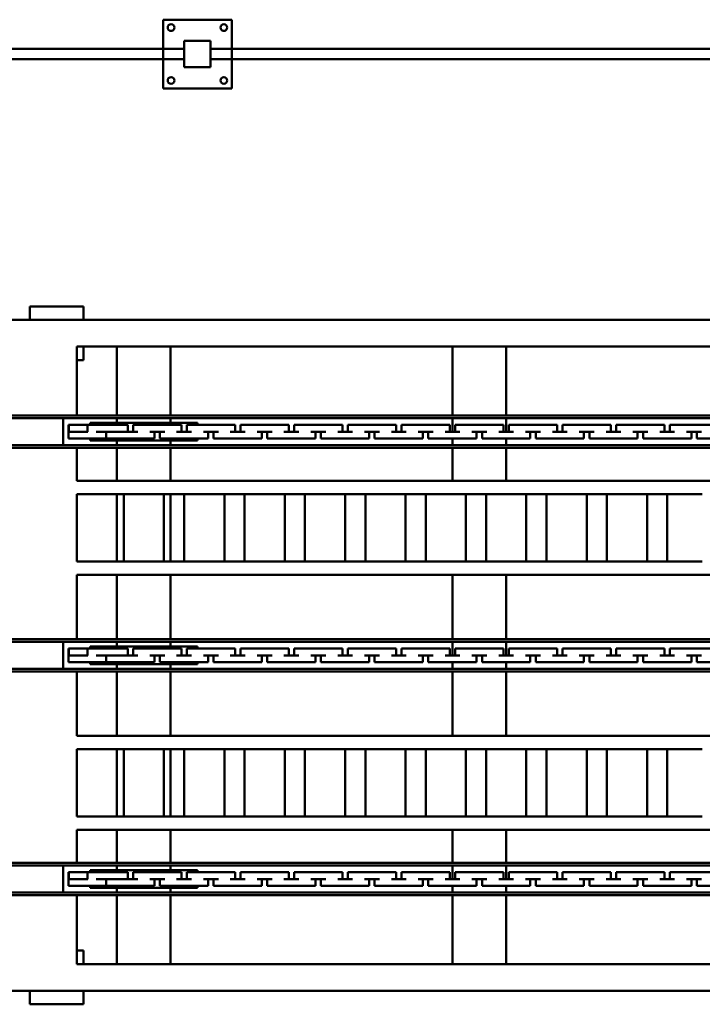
# Model space of a CAD drawing. Header units: millimetres. Extents: x 5419 to 33401, y 455 to 7585.
# Tile 10 of 23: x 13250 to 14542, y 5722 to 7585. Entities that reach past the tile are written whole.
import ezdxf

# ---------------------------------------------------------------- set-up
doc = ezdxf.new("R2010")
doc.units = ezdxf.units.MM
doc.layers.add('safety equipment', color=1, linetype='Continuous', true_color=0xff0000)

# ---------------------------------------------------------------- blocks, each defined once
blk = doc.blocks.new('FDS_d0f2d0a7-23e4-4b14-a31e-29f8d9d663ac_Asset_2FB340B0B3A5051A804A0F6E90EC3EC7')
at = {"color": 0, "lineweight": 50}
for p, q in [((-1270, 3048), (-1270, 0)), ((-1088.8, 0), (-1088.8, 3048)), ((-1083.7, 0), (-1083.7, 3048)), ((-1032.9, 0), (-1032.9, 3048)), ((-1027.9, 0), (-1027.9, 3048)), ((-665.5, 0), (-665.5, 3048)), ((-660.4, 0), (-660.4, 3048)), ((-609.6, 0), (-609.6, 3048)), ((-604.5, 0), (-604.5, 3048)), ((-242.1, 0), (-242.1, 3048)), ((-237.1, 0), (-237.1, 3048)), ((-186.3, 0), (-186.3, 3048)), ((-181.2, 0), (-181.2, 3048)), ((0, 3048), (0, 0)), ((-1295.4, 3009.9), (-1270, 3009.9)), ((-1295.4, 2908.3), (-1295.4, 3009.9)), ((0, 3009.9), (25.4, 3009.9)), ((25.4, 3009.9), (25.4, 2908.3)), ((-1083.7, 2946.4), (-1032.9, 2946.4)), ((-660.4, 2946.4), (-609.6, 2946.4)), ((-237.1, 2946.4), (-186.3, 2946.4)), ((-1058.3, 2936.5), (-1071, 2936.5)), ((-1071, 2920.1), (-1071, 2936.5)), ((-1058.3, 2936.5), (-1045.6, 2936.5)), ((-1058.3, 2934.8), (-1058.3, 2936.5)), ((-1058.3, 2936.2), (-1045.6, 2936.2)), ((-1058.3, 2916.8), (-1058.3, 2934.8)), ((-1045.6, 2936.5), (-1045.6, 2936.2)), ((-1045.6, 2936.2), (-1045.6, 2900.5)), ((-635, 2936.5), (-647.7, 2936.5)), ((-647.7, 2920.1), (-647.7, 2936.5)), ((-635, 2936.5), (-622.3, 2936.5)), ((-635, 2934.8), (-635, 2936.5)), ((-635, 2936.2), (-622.3, 2936.2)), ((-635, 2916.8), (-635, 2934.8)), ((-622.3, 2936.5), (-622.3, 2936.2)), ((-622.3, 2936.2), (-622.3, 2900.5)), ((-211.7, 2936.5), (-224.4, 2936.5)), ((-224.4, 2920.1), (-224.4, 2936.5)), ((-211.7, 2936.5), (-199, 2936.5)), ((-211.7, 2934.8), (-211.7, 2936.5)), ((-211.7, 2936.2), (-199, 2936.2)), ((-211.7, 2916.8), (-211.7, 2934.8)), ((-199, 2936.5), (-199, 2936.2)), ((-199, 2936.2), (-199, 2900.5)), ((-1270, 2908.3), (-1295.4, 2908.3)), ((-1219.2, 2921), (-1088.8, 2921)), ((-1219.2, 2921), (-1219.2, 127)), ((-1193.8, 2908.3), (-1219.2, 2908.3)), ((-1193.8, 2921), (-1193.8, 2908.3)), ((-1071, 2920.1), (-1071, 2900.1)), ((-1058.3, 2916.8), (-1058.3, 2900.1)), ((-1027.9, 2921), (-965.2, 2921)), ((-965.2, 2921), (-965.2, 127)), ((-939.8, 2921), (-939.8, 2822.2)), ((-939.8, 2921), (-812.8, 2921)), ((-812.8, 2921), (-812.8, 2822.2)), ((-787.4, 2921), (-787.4, 127)), ((-787.4, 2921), (-665.5, 2921)), ((-647.7, 2920.1), (-647.7, 2900.1)), ((-635, 2916.8), (-635, 2900.1)), ((-604.5, 2921), (-482.6, 2921)), ((-482.6, 2921), (-482.6, 127)), ((-457.2, 2921), (-457.2, 2822.2)), ((-457.2, 2921), (-330.2, 2921)), ((-330.2, 2921), (-330.2, 2822.2)), ((-304.8, 2921), (-304.8, 127)), ((-304.8, 2921), (-242.1, 2921)), ((-224.4, 2920.1), (-224.4, 2900.1)), ((-211.7, 2916.8), (-211.7, 2900.1)), ((-181.2, 2921), (-50.8, 2921)), ((-76.2, 2908.3), (-76.2, 2921)), ((-50.8, 2908.3), (-76.2, 2908.3)), ((-50.8, 2921), (-50.8, 127)), ((25.4, 2908.3), (0, 2908.3)), ((-1075.3, 2895.6), (-1071, 2895.6)), ((-1075.3, 2692.4), (-1075.3, 2895.6)), ((-1071, 2865.1), (-1071, 2900.1)), ((-1045.6, 2900.5), (-1058.3, 2900.5)), ((-1045.6, 2900.5), (-1045.6, 2884.2)), ((-1045.6, 2895.6), (-1041.4, 2895.6)), ((-1041.4, 2895.6), (-1041.4, 2692.4)), ((-651.9, 2895.6), (-647.7, 2895.6)), ((-651.9, 2692.4), (-651.9, 2895.6)), ((-647.7, 2865.1), (-647.7, 2900.1)), ((-622.3, 2900.5), (-635, 2900.5)), ((-622.3, 2900.5), (-622.3, 2884.2)), ((-622.3, 2895.6), (-618.1, 2895.6)), ((-618.1, 2895.6), (-618.1, 2692.4)), ((-228.6, 2895.6), (-224.4, 2895.6)), ((-228.6, 2692.4), (-228.6, 2895.6)), ((-224.4, 2865.1), (-224.4, 2900.1)), ((-199, 2900.5), (-211.7, 2900.5)), ((-199, 2900.5), (-199, 2884.2)), ((-199, 2895.6), (-194.7, 2895.6)), ((-194.7, 2895.6), (-194.7, 2692.4)), ((-1058.3, 2884.2), (-1058.3, 2865.1)), ((-1045.6, 2864.2), (-1045.6, 2884.2)), ((-635, 2884.2), (-635, 2865.1)), ((-622.3, 2864.2), (-622.3, 2884.2)), ((-211.7, 2884.2), (-211.7, 2865.1)), ((-199, 2864.2), (-199, 2884.2)), ((-1058.3, 2865.1), (-1071, 2865.1)), ((-1071, 2833.5), (-1071, 2865.1)), ((-1058.3, 2852.3), (-1058.3, 2865.1)), ((-1058.3, 2830.6), (-1058.3, 2852.3)), ((-1045.6, 2864.2), (-1045.6, 2824)), ((-635, 2865.1), (-647.7, 2865.1)), ((-647.7, 2833.5), (-647.7, 2865.1)), ((-635, 2852.3), (-635, 2865.1)), ((-635, 2830.6), (-635, 2852.3)), ((-622.3, 2864.2), (-622.3, 2824)), ((-211.7, 2865.1), (-224.4, 2865.1)), ((-224.4, 2833.5), (-224.4, 2865.1)), ((-211.7, 2852.3), (-211.7, 2865.1)), ((-211.7, 2830.6), (-211.7, 2852.3)), ((-199, 2864.2), (-199, 2824)), ((-1219.2, 2844.8), (-1088.8, 2844.8)), ((-1083.7, 2844.8), (-1075.3, 2844.8)), ((-1071, 2833.5), (-1071, 2805.3)), ((-1041.4, 2844.8), (-1032.9, 2844.8)), ((-1027.9, 2844.8), (-965.2, 2844.8)), ((-939.8, 2844.8), (-812.8, 2844.8)), ((-787.4, 2844.8), (-665.5, 2844.8)), ((-660.4, 2844.8), (-651.9, 2844.8)), ((-647.7, 2833.5), (-647.7, 2805.3)), ((-618.1, 2844.8), (-609.6, 2844.8)), ((-604.5, 2844.8), (-482.6, 2844.8)), ((-457.2, 2844.8), (-330.2, 2844.8)), ((-304.8, 2844.8), (-242.1, 2844.8)), ((-237.1, 2844.8), (-228.6, 2844.8)), ((-224.4, 2833.5), (-224.4, 2805.3)), ((-194.7, 2844.8), (-186.3, 2844.8)), ((-181.2, 2844.8), (-50.8, 2844.8)), ((-1058.3, 2830.6), (-1058.3, 2805.3)), ((-1058.3, 2824), (-1045.6, 2824)), ((-1058.3, 2814.3), (-1045.6, 2814.3)), ((-1045.6, 2814.3), (-1045.6, 2782.7)), ((-939.8, 2831.9), (-812.8, 2831.9)), ((-939.8, 2822.2), (-939.8, 2765.6)), ((-812.8, 2765.6), (-812.8, 2822.2)), ((-635, 2830.6), (-635, 2805.3)), ((-635, 2824), (-622.3, 2824)), ((-635, 2814.3), (-622.3, 2814.3)), ((-622.3, 2814.3), (-622.3, 2782.7)), ((-457.2, 2831.9), (-330.2, 2831.9)), ((-457.2, 2765.6), (-457.2, 2822.2)), ((-330.2, 2822.2), (-330.2, 2765.6)), ((-211.7, 2830.6), (-211.7, 2805.3)), ((-211.7, 2824), (-199, 2824)), ((-211.7, 2814.3), (-199, 2814.3)), ((-199, 2814.3), (-199, 2782.7)), ((-1071, 2773.7), (-1071, 2805.3)), ((-647.7, 2773.7), (-647.7, 2805.3)), ((-224.4, 2773.7), (-224.4, 2805.3)), ((-1058.3, 2782.7), (-1058.3, 2754.5)), ((-1045.6, 2754.5), (-1045.6, 2782.7)), ((-635, 2782.7), (-635, 2754.5)), ((-622.3, 2754.5), (-622.3, 2782.7)), ((-211.7, 2782.7), (-211.7, 2754.5)), ((-199, 2754.5), (-199, 2782.7)), ((-1071, 2773.7), (-1058.3, 2773.7)), ((-1058.3, 2763.5), (-1071, 2763.5)), ((-1071, 2731.9), (-1071, 2763.5)), ((-939.8, 2765.6), (-939.8, 2707.9)), ((-812.8, 2765.6), (-812.8, 2707.9)), ((-647.7, 2773.7), (-635, 2773.7)), ((-635, 2763.5), (-647.7, 2763.5)), ((-647.7, 2731.9), (-647.7, 2763.5)), ((-457.2, 2765.6), (-457.2, 2707.9)), ((-330.2, 2765.6), (-330.2, 2707.9)), ((-224.4, 2773.7), (-211.7, 2773.7)), ((-211.7, 2763.5), (-224.4, 2763.5)), ((-224.4, 2731.9), (-224.4, 2763.5)), ((-1219.2, 2743.2), (-1088.8, 2743.2)), ((-1083.7, 2743.2), (-1075.3, 2743.2)), ((-1045.6, 2754.5), (-1045.6, 2722.9)), ((-1041.4, 2743.2), (-1032.9, 2743.2)), ((-1027.9, 2743.2), (-965.2, 2743.2)), ((-939.8, 2755.9), (-812.8, 2755.9)), ((-939.8, 2743.2), (-812.8, 2743.2)), ((-787.4, 2743.2), (-665.5, 2743.2)), ((-660.4, 2743.2), (-651.9, 2743.2)), ((-622.3, 2754.5), (-622.3, 2722.9)), ((-618.1, 2743.2), (-609.6, 2743.2)), ((-604.5, 2743.2), (-482.6, 2743.2)), ((-457.2, 2755.9), (-330.2, 2755.9)), ((-457.2, 2743.2), (-330.2, 2743.2)), ((-304.8, 2743.2), (-242.1, 2743.2)), ((-237.1, 2743.2), (-228.6, 2743.2)), ((-199, 2754.5), (-199, 2722.9)), ((-194.7, 2743.2), (-186.3, 2743.2)), ((-181.2, 2743.2), (-50.8, 2743.2)), ((-1071, 2731.9), (-1071, 2703.7)), ((-1058.3, 2731.9), (-1058.3, 2703.7)), ((-1045.6, 2722.9), (-1058.3, 2722.9)), ((-647.7, 2731.9), (-647.7, 2703.7)), ((-635, 2731.9), (-635, 2703.7)), ((-622.3, 2722.9), (-635, 2722.9)), ((-224.4, 2731.9), (-224.4, 2703.7)), ((-211.7, 2731.9), (-211.7, 2703.7)), ((-199, 2722.9), (-211.7, 2722.9)), ((-1071, 2672.1), (-1071, 2703.7)), ((-1058.3, 2712.7), (-1045.6, 2712.7)), ((-1045.6, 2712.7), (-1045.6, 2681.1)), ((-939.8, 2717.6), (-812.8, 2717.6)), ((-939.8, 2707.9), (-939.8, 2651.3)), ((-812.8, 2651.3), (-812.8, 2707.9)), ((-647.7, 2672.1), (-647.7, 2703.7)), ((-635, 2712.7), (-622.3, 2712.7)), ((-622.3, 2712.7), (-622.3, 2681.1)), ((-457.2, 2717.6), (-330.2, 2717.6)), ((-457.2, 2651.3), (-457.2, 2707.9)), ((-330.2, 2707.9), (-330.2, 2651.3)), ((-224.4, 2672.1), (-224.4, 2703.7)), ((-211.7, 2712.7), (-199, 2712.7)), ((-199, 2712.7), (-199, 2681.1)), ((-1075.3, 2692.4), (-1071, 2692.4)), ((-1045.6, 2692.4), (-1041.4, 2692.4)), ((-651.9, 2692.4), (-647.7, 2692.4)), ((-622.3, 2692.4), (-618.1, 2692.4)), ((-228.6, 2692.4), (-224.4, 2692.4)), ((-199, 2692.4), (-194.7, 2692.4)), ((-1071, 2672.1), (-1058.3, 2672.1)), ((-1058.3, 2681.1), (-1058.3, 2652.9)), ((-1045.6, 2652.9), (-1045.6, 2681.1)), ((-647.7, 2672.1), (-635, 2672.1)), ((-635, 2681.1), (-635, 2652.9)), ((-622.3, 2652.9), (-622.3, 2681.1)), ((-224.4, 2672.1), (-211.7, 2672.1)), ((-211.7, 2681.1), (-211.7, 2652.9)), ((-199, 2652.9), (-199, 2681.1)), ((-1058.3, 2661.9), (-1071, 2661.9)), ((-1071, 2630.3), (-1071, 2661.9)), ((-1045.6, 2652.9), (-1045.6, 2621.3)), ((-939.8, 2651.3), (-939.8, 2593.6)), ((-812.8, 2651.3), (-812.8, 2593.6)), ((-635, 2661.9), (-647.7, 2661.9)), ((-647.7, 2630.3), (-647.7, 2661.9)), ((-622.3, 2652.9), (-622.3, 2621.3)), ((-457.2, 2651.3), (-457.2, 2593.6)), ((-330.2, 2651.3), (-330.2, 2593.6)), ((-211.7, 2661.9), (-224.4, 2661.9)), ((-224.4, 2630.3), (-224.4, 2661.9)), ((-199, 2652.9), (-199, 2621.3)), ((-1071, 2630.3), (-1071, 2602.1)), ((-1058.3, 2630.3), (-1058.3, 2602.1)), ((-939.8, 2641.6), (-812.8, 2641.6)), ((-647.7, 2630.3), (-647.7, 2602.1)), ((-635, 2630.3), (-635, 2602.1)), ((-457.2, 2641.6), (-330.2, 2641.6)), ((-224.4, 2630.3), (-224.4, 2602.1)), ((-211.7, 2630.3), (-211.7, 2602.1)), ((-1045.6, 2621.3), (-1058.3, 2621.3)), ((-1058.3, 2611.1), (-1045.6, 2611.1)), ((-1045.6, 2611.1), (-1045.6, 2579.5)), ((-622.3, 2621.3), (-635, 2621.3)), ((-635, 2611.1), (-622.3, 2611.1)), ((-622.3, 2611.1), (-622.3, 2579.5)), ((-199, 2621.3), (-211.7, 2621.3)), ((-211.7, 2611.1), (-199, 2611.1)), ((-199, 2611.1), (-199, 2579.5)), ((-1071, 2570.5), (-1071, 2602.1)), ((-939.8, 2603.3), (-812.8, 2603.3)), ((-939.8, 2593.6), (-939.8, 2537)), ((-812.8, 2537), (-812.8, 2593.6)), ((-647.7, 2570.5), (-647.7, 2602.1)), ((-457.2, 2603.3), (-330.2, 2603.3)), ((-457.2, 2537), (-457.2, 2593.6)), ((-330.2, 2593.6), (-330.2, 2537)), ((-224.4, 2570.5), (-224.4, 2602.1)), ((-1058.3, 2579.5), (-1058.3, 2551.3)), ((-1045.6, 2551.3), (-1045.6, 2579.5)), ((-635, 2579.5), (-635, 2551.3)), ((-622.3, 2551.3), (-622.3, 2579.5)), ((-211.7, 2579.5), (-211.7, 2551.3)), ((-199, 2551.3), (-199, 2579.5)), ((-1071, 2570.5), (-1058.3, 2570.5)), ((-1058.3, 2560.3), (-1071, 2560.3)), ((-1071, 2528.7), (-1071, 2560.3)), ((-647.7, 2570.5), (-635, 2570.5)), ((-635, 2560.3), (-647.7, 2560.3)), ((-647.7, 2528.7), (-647.7, 2560.3)), ((-224.4, 2570.5), (-211.7, 2570.5)), ((-211.7, 2560.3), (-224.4, 2560.3)), ((-224.4, 2528.7), (-224.4, 2560.3)), ((-1045.6, 2551.3), (-1045.6, 2519.7)), ((-939.8, 2537), (-939.8, 2479.3)), ((-812.8, 2537), (-812.8, 2479.3)), ((-622.3, 2551.3), (-622.3, 2519.7)), ((-457.2, 2537), (-457.2, 2479.3)), ((-330.2, 2537), (-330.2, 2479.3)), ((-199, 2551.3), (-199, 2519.7)), ((-1071, 2528.7), (-1071, 2500.5)), ((-1058.3, 2528.7), (-1058.3, 2500.5)), ((-1045.6, 2519.7), (-1058.3, 2519.7)), ((-939.8, 2527.3), (-812.8, 2527.3)), ((-647.7, 2528.7), (-647.7, 2500.5)), ((-635, 2528.7), (-635, 2500.5)), ((-622.3, 2519.7), (-635, 2519.7)), ((-457.2, 2527.3), (-330.2, 2527.3)), ((-224.4, 2528.7), (-224.4, 2500.5)), ((-211.7, 2528.7), (-211.7, 2500.5)), ((-199, 2519.7), (-211.7, 2519.7)), ((-1071, 2468.9), (-1071, 2500.5)), ((-1058.3, 2509.5), (-1045.6, 2509.5)), ((-1045.6, 2509.5), (-1045.6, 2477.9)), ((-647.7, 2468.9), (-647.7, 2500.5)), ((-635, 2509.5), (-622.3, 2509.5)), ((-622.3, 2509.5), (-622.3, 2477.9)), ((-224.4, 2468.9), (-224.4, 2500.5)), ((-211.7, 2509.5), (-199, 2509.5)), ((-199, 2509.5), (-199, 2477.9)), ((-939.8, 2489), (-812.8, 2489)), ((-939.8, 2479.3), (-939.8, 2422.7)), ((-812.8, 2422.7), (-812.8, 2479.3)), ((-457.2, 2489), (-330.2, 2489)), ((-457.2, 2422.7), (-457.2, 2479.3)), ((-330.2, 2479.3), (-330.2, 2422.7)), ((-1071, 2468.9), (-1058.3, 2468.9)), ((-1058.3, 2477.9), (-1058.3, 2449.7)), ((-1045.6, 2449.7), (-1045.6, 2477.9)), ((-647.7, 2468.9), (-635, 2468.9)), ((-635, 2477.9), (-635, 2449.7)), ((-622.3, 2449.7), (-622.3, 2477.9)), ((-224.4, 2468.9), (-211.7, 2468.9)), ((-211.7, 2477.9), (-211.7, 2449.7)), ((-199, 2449.7), (-199, 2477.9)), ((-1058.3, 2458.7), (-1071, 2458.7)), ((-1071, 2427.1), (-1071, 2458.7)), ((-1045.6, 2449.7), (-1045.6, 2418.1)), ((-635, 2458.7), (-647.7, 2458.7)), ((-647.7, 2427.1), (-647.7, 2458.7)), ((-622.3, 2449.7), (-622.3, 2418.1)), ((-211.7, 2458.7), (-224.4, 2458.7)), ((-224.4, 2427.1), (-224.4, 2458.7)), ((-199, 2449.7), (-199, 2418.1)), ((-1071, 2427.1), (-1071, 2398.9)), ((-1058.3, 2427.1), (-1058.3, 2398.9)), ((-939.8, 2422.7), (-939.8, 2365)), ((-812.8, 2422.7), (-812.8, 2365)), ((-647.7, 2427.1), (-647.7, 2398.9)), ((-635, 2427.1), (-635, 2398.9)), ((-457.2, 2422.7), (-457.2, 2365)), ((-330.2, 2422.7), (-330.2, 2365)), ((-224.4, 2427.1), (-224.4, 2398.9)), ((-211.7, 2427.1), (-211.7, 2398.9)), ((-1045.6, 2418.1), (-1058.3, 2418.1)), ((-1058.3, 2407.9), (-1045.6, 2407.9)), ((-1045.6, 2407.9), (-1045.6, 2376.3)), ((-939.8, 2413), (-812.8, 2413)), ((-622.3, 2418.1), (-635, 2418.1)), ((-635, 2407.9), (-622.3, 2407.9)), ((-622.3, 2407.9), (-622.3, 2376.3)), ((-457.2, 2413), (-330.2, 2413)), ((-199, 2418.1), (-211.7, 2418.1)), ((-211.7, 2407.9), (-199, 2407.9)), ((-199, 2407.9), (-199, 2376.3)), ((-1071, 2367.3), (-1071, 2398.9)), ((-647.7, 2367.3), (-647.7, 2398.9)), ((-224.4, 2367.3), (-224.4, 2398.9)), ((-1071, 2367.3), (-1058.3, 2367.3)), ((-1058.3, 2376.3), (-1058.3, 2348.1)), ((-1045.6, 2348.1), (-1045.6, 2376.3)), ((-939.8, 2374.7), (-812.8, 2374.7)), ((-647.7, 2367.3), (-635, 2367.3)), ((-635, 2376.3), (-635, 2348.1)), ((-622.3, 2348.1), (-622.3, 2376.3)), ((-457.2, 2374.7), (-330.2, 2374.7)), ((-224.4, 2367.3), (-211.7, 2367.3)), ((-211.7, 2376.3), (-211.7, 2348.1)), ((-199, 2348.1), (-199, 2376.3)), ((-1058.3, 2357.1), (-1071, 2357.1)), ((-1071, 2325.5), (-1071, 2357.1)), ((-1045.6, 2348.1), (-1045.6, 2316.5)), ((-939.8, 2365), (-939.8, 2308.4)), ((-812.8, 2308.4), (-812.8, 2365)), ((-635, 2357.1), (-647.7, 2357.1)), ((-647.7, 2325.5), (-647.7, 2357.1)), ((-622.3, 2348.1), (-622.3, 2316.5)), ((-457.2, 2308.4), (-457.2, 2365)), ((-330.2, 2365), (-330.2, 2308.4)), ((-211.7, 2357.1), (-224.4, 2357.1)), ((-224.4, 2325.5), (-224.4, 2357.1)), ((-199, 2348.1), (-199, 2316.5)), ((-1071, 2325.5), (-1071, 2297.3)), ((-1058.3, 2325.5), (-1058.3, 2297.3)), ((-1045.6, 2316.5), (-1058.3, 2316.5)), ((-647.7, 2325.5), (-647.7, 2297.3)), ((-635, 2325.5), (-635, 2297.3)), ((-622.3, 2316.5), (-635, 2316.5)), ((-224.4, 2325.5), (-224.4, 2297.3)), ((-211.7, 2325.5), (-211.7, 2297.3)), ((-199, 2316.5), (-211.7, 2316.5)), ((-1071, 2265.7), (-1071, 2297.3)), ((-1058.3, 2306.3), (-1045.6, 2306.3)), ((-1045.6, 2306.3), (-1045.6, 2274.7)), ((-939.8, 2308.4), (-939.8, 2250.7)), ((-939.8, 2298.7), (-812.8, 2298.7)), ((-812.8, 2308.4), (-812.8, 2250.7)), ((-647.7, 2265.7), (-647.7, 2297.3)), ((-635, 2306.3), (-622.3, 2306.3)), ((-622.3, 2306.3), (-622.3, 2274.7)), ((-457.2, 2308.4), (-457.2, 2250.7)), ((-457.2, 2298.7), (-330.2, 2298.7)), ((-330.2, 2308.4), (-330.2, 2250.7)), ((-224.4, 2265.7), (-224.4, 2297.3)), ((-211.7, 2306.3), (-199, 2306.3)), ((-199, 2306.3), (-199, 2274.7)), ((-1058.3, 2274.7), (-1058.3, 2246.5)), ((-1045.6, 2246.5), (-1045.6, 2274.7)), ((-635, 2274.7), (-635, 2246.5)), ((-622.3, 2246.5), (-622.3, 2274.7)), ((-211.7, 2274.7), (-211.7, 2246.5)), ((-199, 2246.5), (-199, 2274.7)), ((-1071, 2265.7), (-1058.3, 2265.7)), ((-1058.3, 2255.5), (-1071, 2255.5)), ((-1071, 2223.9), (-1071, 2255.5)), ((-939.8, 2260.4), (-812.8, 2260.4)), ((-647.7, 2265.7), (-635, 2265.7)), ((-635, 2255.5), (-647.7, 2255.5)), ((-647.7, 2223.9), (-647.7, 2255.5)), ((-457.2, 2260.4), (-330.2, 2260.4)), ((-224.4, 2265.7), (-211.7, 2265.7)), ((-211.7, 2255.5), (-224.4, 2255.5)), ((-224.4, 2223.9), (-224.4, 2255.5)), ((-1045.6, 2246.5), (-1045.6, 2214.9)), ((-939.8, 2250.7), (-939.8, 2194.1)), ((-812.8, 2194.1), (-812.8, 2250.7)), ((-622.3, 2246.5), (-622.3, 2214.9)), ((-457.2, 2194.1), (-457.2, 2250.7)), ((-330.2, 2250.7), (-330.2, 2194.1)), ((-199, 2246.5), (-199, 2214.9)), ((-1071, 2223.9), (-1071, 2195.7)), ((-1058.3, 2223.9), (-1058.3, 2195.7)), ((-647.7, 2223.9), (-647.7, 2195.7)), ((-635, 2223.9), (-635, 2195.7)), ((-224.4, 2223.9), (-224.4, 2195.7)), ((-211.7, 2223.9), (-211.7, 2195.7)), ((-1219.2, 2209.8), (-1088.8, 2209.8)), ((-1083.7, 2209.8), (-1071, 2209.8)), ((-1045.6, 2214.9), (-1058.3, 2214.9)), ((-1058.3, 2209.8), (-1032.9, 2209.8)), ((-1058.3, 2204.7), (-1045.6, 2204.7)), ((-1045.6, 2204.7), (-1045.6, 2173.1)), ((-1027.9, 2209.8), (-965.2, 2209.8)), ((-787.4, 2209.8), (-665.5, 2209.8)), ((-660.4, 2209.8), (-647.7, 2209.8)), ((-622.3, 2214.9), (-635, 2214.9)), ((-635, 2209.8), (-609.6, 2209.8)), ((-635, 2204.7), (-622.3, 2204.7)), ((-622.3, 2204.7), (-622.3, 2173.1)), ((-604.5, 2209.8), (-482.6, 2209.8)), ((-304.8, 2209.8), (-242.1, 2209.8)), ((-237.1, 2209.8), (-224.4, 2209.8)), ((-199, 2214.9), (-211.7, 2214.9)), ((-211.7, 2209.8), (-186.3, 2209.8)), ((-211.7, 2204.7), (-199, 2204.7)), ((-199, 2204.7), (-199, 2173.1)), ((-181.2, 2209.8), (-50.8, 2209.8)), ((-1071, 2164.1), (-1071, 2195.7)), ((-939.8, 2194.1), (-939.8, 2136.4)), ((-939.8, 2184.4), (-812.8, 2184.4)), ((-812.8, 2194.1), (-812.8, 2136.4)), ((-647.7, 2164.1), (-647.7, 2195.7)), ((-457.2, 2194.1), (-457.2, 2136.4)), ((-457.2, 2184.4), (-330.2, 2184.4)), ((-330.2, 2194.1), (-330.2, 2136.4)), ((-224.4, 2164.1), (-224.4, 2195.7)), ((-1071, 2164.1), (-1058.3, 2164.1)), ((-1058.3, 2173.1), (-1058.3, 2144.9)), ((-1045.6, 2144.9), (-1045.6, 2173.1)), ((-647.7, 2164.1), (-635, 2164.1)), ((-635, 2173.1), (-635, 2144.9)), ((-622.3, 2144.9), (-622.3, 2173.1)), ((-224.4, 2164.1), (-211.7, 2164.1)), ((-211.7, 2173.1), (-211.7, 2144.9)), ((-199, 2144.9), (-199, 2173.1)), ((-1058.3, 2153.9), (-1071, 2153.9)), ((-1071, 2122.3), (-1071, 2153.9)), ((-1045.6, 2144.9), (-1045.6, 2113.3)), ((-939.8, 2146.1), (-812.8, 2146.1)), ((-635, 2153.9), (-647.7, 2153.9)), ((-647.7, 2122.3), (-647.7, 2153.9)), ((-622.3, 2144.9), (-622.3, 2113.3)), ((-457.2, 2146.1), (-330.2, 2146.1)), ((-211.7, 2153.9), (-224.4, 2153.9)), ((-224.4, 2122.3), (-224.4, 2153.9)), ((-199, 2144.9), (-199, 2113.3)), ((-939.8, 2136.4), (-939.8, 2079.8)), ((-812.8, 2079.8), (-812.8, 2136.4)), ((-457.2, 2079.8), (-457.2, 2136.4)), ((-330.2, 2136.4), (-330.2, 2079.8)), ((-1219.2, 2108.2), (-1088.8, 2108.2)), ((-1083.7, 2108.2), (-1071, 2108.2)), ((-1071, 2122.3), (-1071, 2094.1)), ((-1058.3, 2122.3), (-1058.3, 2094.1)), ((-1045.6, 2113.3), (-1058.3, 2113.3)), ((-1058.3, 2108.2), (-1032.9, 2108.2)), ((-1027.9, 2108.2), (-965.2, 2108.2)), ((-787.4, 2108.2), (-665.5, 2108.2)), ((-660.4, 2108.2), (-647.7, 2108.2)), ((-647.7, 2122.3), (-647.7, 2094.1)), ((-635, 2122.3), (-635, 2094.1)), ((-622.3, 2113.3), (-635, 2113.3)), ((-635, 2108.2), (-609.6, 2108.2)), ((-604.5, 2108.2), (-482.6, 2108.2)), ((-304.8, 2108.2), (-242.1, 2108.2)), ((-237.1, 2108.2), (-224.4, 2108.2)), ((-224.4, 2122.3), (-224.4, 2094.1)), ((-211.7, 2122.3), (-211.7, 2094.1)), ((-199, 2113.3), (-211.7, 2113.3)), ((-211.7, 2108.2), (-186.3, 2108.2)), ((-181.2, 2108.2), (-50.8, 2108.2)), ((-1071, 2062.5), (-1071, 2094.1)), ((-1058.3, 2103.1), (-1045.6, 2103.1)), ((-1045.6, 2103.1), (-1045.6, 2071.5)), ((-647.7, 2062.5), (-647.7, 2094.1)), ((-635, 2103.1), (-622.3, 2103.1)), ((-622.3, 2103.1), (-622.3, 2071.5)), ((-224.4, 2062.5), (-224.4, 2094.1)), ((-211.7, 2103.1), (-199, 2103.1)), ((-199, 2103.1), (-199, 2071.5)), ((-1058.3, 2071.5), (-1058.3, 2043.3)), ((-1045.6, 2043.3), (-1045.6, 2071.5)), ((-939.8, 2079.8), (-939.8, 2022.1)), ((-939.8, 2070.1), (-812.8, 2070.1)), ((-812.8, 2079.8), (-812.8, 2022.1)), ((-635, 2071.5), (-635, 2043.3)), ((-622.3, 2043.3), (-622.3, 2071.5)), ((-457.2, 2079.8), (-457.2, 2022.1)), ((-457.2, 2070.1), (-330.2, 2070.1)), ((-330.2, 2079.8), (-330.2, 2022.1)), ((-211.7, 2071.5), (-211.7, 2043.3)), ((-199, 2043.3), (-199, 2071.5)), ((-1071, 2062.5), (-1058.3, 2062.5)), ((-1058.3, 2052.3), (-1071, 2052.3)), ((-1071, 2020.7), (-1071, 2052.3)), ((-647.7, 2062.5), (-635, 2062.5)), ((-635, 2052.3), (-647.7, 2052.3)), ((-647.7, 2020.7), (-647.7, 2052.3)), ((-224.4, 2062.5), (-211.7, 2062.5)), ((-211.7, 2052.3), (-224.4, 2052.3)), ((-224.4, 2020.7), (-224.4, 2052.3)), ((-1045.6, 2043.3), (-1045.6, 2011.7)), ((-939.8, 2031.8), (-812.8, 2031.8)), ((-622.3, 2043.3), (-622.3, 2011.7)), ((-457.2, 2031.8), (-330.2, 2031.8)), ((-199, 2043.3), (-199, 2011.7)), ((-1071, 2020.7), (-1071, 1992.5)), ((-1058.3, 2020.7), (-1058.3, 1992.5)), ((-939.8, 2022.1), (-939.8, 1965.5)), ((-812.8, 1965.5), (-812.8, 2022.1)), ((-647.7, 2020.7), (-647.7, 1992.5)), ((-635, 2020.7), (-635, 1992.5)), ((-457.2, 1965.5), (-457.2, 2022.1)), ((-330.2, 2022.1), (-330.2, 1965.5)), ((-224.4, 2020.7), (-224.4, 1992.5)), ((-211.7, 2020.7), (-211.7, 1992.5)), ((-1045.6, 2011.7), (-1058.3, 2011.7)), ((-1058.3, 2001.5), (-1045.6, 2001.5)), ((-1045.6, 2001.5), (-1045.6, 1969.9)), ((-622.3, 2011.7), (-635, 2011.7)), ((-635, 2001.5), (-622.3, 2001.5)), ((-622.3, 2001.5), (-622.3, 1969.9)), ((-199, 2011.7), (-211.7, 2011.7)), ((-211.7, 2001.5), (-199, 2001.5)), ((-199, 2001.5), (-199, 1969.9)), ((-1071, 1960.9), (-1071, 1992.5)), ((-647.7, 1960.9), (-647.7, 1992.5)), ((-224.4, 1960.9), (-224.4, 1992.5)), ((-1071, 1960.9), (-1058.3, 1960.9)), ((-1058.3, 1969.9), (-1058.3, 1941.7)), ((-1045.6, 1941.7), (-1045.6, 1969.9)), ((-939.8, 1965.5), (-939.8, 1907.8)), ((-812.8, 1965.5), (-812.8, 1907.8)), ((-647.7, 1960.9), (-635, 1960.9)), ((-635, 1969.9), (-635, 1941.7)), ((-622.3, 1941.7), (-622.3, 1969.9)), ((-457.2, 1965.5), (-457.2, 1907.8)), ((-330.2, 1965.5), (-330.2, 1907.8)), ((-224.4, 1960.9), (-211.7, 1960.9)), ((-211.7, 1969.9), (-211.7, 1941.7)), ((-199, 1941.7), (-199, 1969.9)), ((-1058.3, 1950.7), (-1071, 1950.7)), ((-1071, 1919.1), (-1071, 1950.7)), ((-1045.6, 1941.7), (-1045.6, 1910.1)), ((-939.8, 1955.8), (-812.8, 1955.8)), ((-635, 1950.7), (-647.7, 1950.7)), ((-647.7, 1919.1), (-647.7, 1950.7)), ((-622.3, 1941.7), (-622.3, 1910.1)), ((-457.2, 1955.8), (-330.2, 1955.8)), ((-211.7, 1950.7), (-224.4, 1950.7)), ((-224.4, 1919.1), (-224.4, 1950.7)), ((-199, 1941.7), (-199, 1910.1)), ((-1071, 1919.1), (-1071, 1890.9)), ((-1058.3, 1919.1), (-1058.3, 1890.9)), ((-1045.6, 1910.1), (-1058.3, 1910.1)), ((-939.8, 1917.5), (-812.8, 1917.5)), ((-939.8, 1907.8), (-939.8, 1851.2)), ((-812.8, 1851.2), (-812.8, 1907.8)), ((-647.7, 1919.1), (-647.7, 1890.9)), ((-635, 1919.1), (-635, 1890.9)), ((-622.3, 1910.1), (-635, 1910.1)), ((-457.2, 1917.5), (-330.2, 1917.5)), ((-457.2, 1851.2), (-457.2, 1907.8)), ((-330.2, 1907.8), (-330.2, 1851.2)), ((-224.4, 1919.1), (-224.4, 1890.9)), ((-211.7, 1919.1), (-211.7, 1890.9)), ((-199, 1910.1), (-211.7, 1910.1)), ((-1071, 1859.3), (-1071, 1890.9)), ((-1058.3, 1899.9), (-1045.6, 1899.9)), ((-1045.6, 1899.9), (-1045.6, 1868.3)), ((-647.7, 1859.3), (-647.7, 1890.9)), ((-635, 1899.9), (-622.3, 1899.9)), ((-622.3, 1899.9), (-622.3, 1868.3)), ((-224.4, 1859.3), (-224.4, 1890.9)), ((-211.7, 1899.9), (-199, 1899.9)), ((-199, 1899.9), (-199, 1868.3)), ((-1058.3, 1868.3), (-1058.3, 1840.1)), ((-1045.6, 1840.1), (-1045.6, 1868.3)), ((-635, 1868.3), (-635, 1840.1)), ((-622.3, 1840.1), (-622.3, 1868.3)), ((-211.7, 1868.3), (-211.7, 1840.1)), ((-199, 1840.1), (-199, 1868.3)), ((-1071, 1859.3), (-1058.3, 1859.3)), ((-1058.3, 1849.1), (-1071, 1849.1)), ((-1071, 1817.5), (-1071, 1849.1)), ((-939.8, 1851.2), (-939.8, 1793.5)), ((-812.8, 1851.2), (-812.8, 1793.5)), ((-647.7, 1859.3), (-635, 1859.3)), ((-635, 1849.1), (-647.7, 1849.1)), ((-647.7, 1817.5), (-647.7, 1849.1)), ((-457.2, 1851.2), (-457.2, 1793.5)), ((-330.2, 1851.2), (-330.2, 1793.5)), ((-224.4, 1859.3), (-211.7, 1859.3)), ((-211.7, 1849.1), (-224.4, 1849.1)), ((-224.4, 1817.5), (-224.4, 1849.1)), ((-1045.6, 1840.1), (-1045.6, 1808.5)), ((-939.8, 1841.5), (-812.8, 1841.5)), ((-622.3, 1840.1), (-622.3, 1808.5)), ((-457.2, 1841.5), (-330.2, 1841.5)), ((-199, 1840.1), (-199, 1808.5)), ((-1071, 1817.5), (-1071, 1789.3)), ((-1058.3, 1817.5), (-1058.3, 1789.3)), ((-1045.6, 1808.5), (-1058.3, 1808.5)), ((-647.7, 1817.5), (-647.7, 1789.3)), ((-635, 1817.5), (-635, 1789.3)), ((-622.3, 1808.5), (-635, 1808.5)), ((-224.4, 1817.5), (-224.4, 1789.3)), ((-211.7, 1817.5), (-211.7, 1789.3)), ((-199, 1808.5), (-211.7, 1808.5)), ((-1071, 1757.7), (-1071, 1789.3)), ((-1058.3, 1798.3), (-1045.6, 1798.3)), ((-1045.6, 1798.3), (-1045.6, 1766.7)), ((-939.8, 1803.2), (-812.8, 1803.2)), ((-939.8, 1793.5), (-939.8, 1736.9)), ((-812.8, 1736.9), (-812.8, 1793.5)), ((-647.7, 1757.7), (-647.7, 1789.3)), ((-635, 1798.3), (-622.3, 1798.3)), ((-622.3, 1798.3), (-622.3, 1766.7)), ((-457.2, 1803.2), (-330.2, 1803.2)), ((-457.2, 1736.9), (-457.2, 1793.5)), ((-330.2, 1793.5), (-330.2, 1736.9)), ((-224.4, 1757.7), (-224.4, 1789.3)), ((-211.7, 1798.3), (-199, 1798.3)), ((-199, 1798.3), (-199, 1766.7)), ((-1071, 1757.7), (-1058.3, 1757.7)), ((-1058.3, 1766.7), (-1058.3, 1738.5)), ((-1045.6, 1738.5), (-1045.6, 1766.7)), ((-647.7, 1757.7), (-635, 1757.7)), ((-635, 1766.7), (-635, 1738.5)), ((-622.3, 1738.5), (-622.3, 1766.7)), ((-224.4, 1757.7), (-211.7, 1757.7)), ((-211.7, 1766.7), (-211.7, 1738.5)), ((-199, 1738.5), (-199, 1766.7)), ((-1058.3, 1747.5), (-1071, 1747.5)), ((-1071, 1715.9), (-1071, 1747.5)), ((-1045.6, 1738.5), (-1045.6, 1706.9)), ((-635, 1747.5), (-647.7, 1747.5)), ((-647.7, 1715.9), (-647.7, 1747.5)), ((-622.3, 1738.5), (-622.3, 1706.9)), ((-211.7, 1747.5), (-224.4, 1747.5)), ((-224.4, 1715.9), (-224.4, 1747.5)), ((-199, 1738.5), (-199, 1706.9))]:
    blk.add_line(p, q, dxfattribs=at)
blk = doc.blocks.new('FDS_25a161ac-f369-4108-994a-104b1d900838_Asset_28A28270A0A8F92BE0588E57DF7752BC')
at = {"color": 0, "lineweight": 50}
for p, q in [((65, 65), (-65, 65)), ((-65, 65), (-65, -65)), ((65, 10), (65, 65)), ((1565, 65), (1435, 65)), ((1435, 65), (1435, 10)), ((1565, -65), (1565, 65)), ((25, 25), (-25, 25)), ((-25, 25), (-25, -25)), ((25, -25), (25, 25)), ((1525, 25), (1475, 25)), ((1475, 25), (1475, -25)), ((1525, -25), (1525, 25)), ((25, -10), (25, 10)), ((25, 10), (1475, 10)), ((1475, 10), (1475, -10)), ((1475, -10), (25, -10)), ((65, -65), (65, -10)), ((1435, -10), (1435, -65)), ((-25, -25), (25, -25)), ((1475, -25), (1525, -25)), ((-65, -65), (65, -65)), ((1435, -65), (1565, -65))]:
    blk.add_line(p, q, dxfattribs=at)
for centre in [(-50, 50), (50, 50), (1450, 50), (1550, 50), (-50, -50), (50, -50), (1450, -50), (1550, -50)]:
    blk.add_circle(centre, 6.35, dxfattribs=at)

msp = doc.modelspace()

# ---------------------------------------------------------------- block references
at = {"rotation": 90}
msp.add_blockref('FDS_d0f2d0a7-23e4-4b14-a31e-29f8d9d663ac_Asset_2FB340B0B3A5051A804A0F6E90EC3EC7', (16278.5, 7017.1), dxfattribs=at)
at = {"layer": 'safety equipment', "rotation": 180}
for p in [(13586, 7520.1), (15086, 7520.1)]:
    msp.add_blockref('FDS_25a161ac-f369-4108-994a-104b1d900838_Asset_28A28270A0A8F92BE0588E57DF7752BC', p, dxfattribs=at)

doc.saveas('drawing.dxf')
